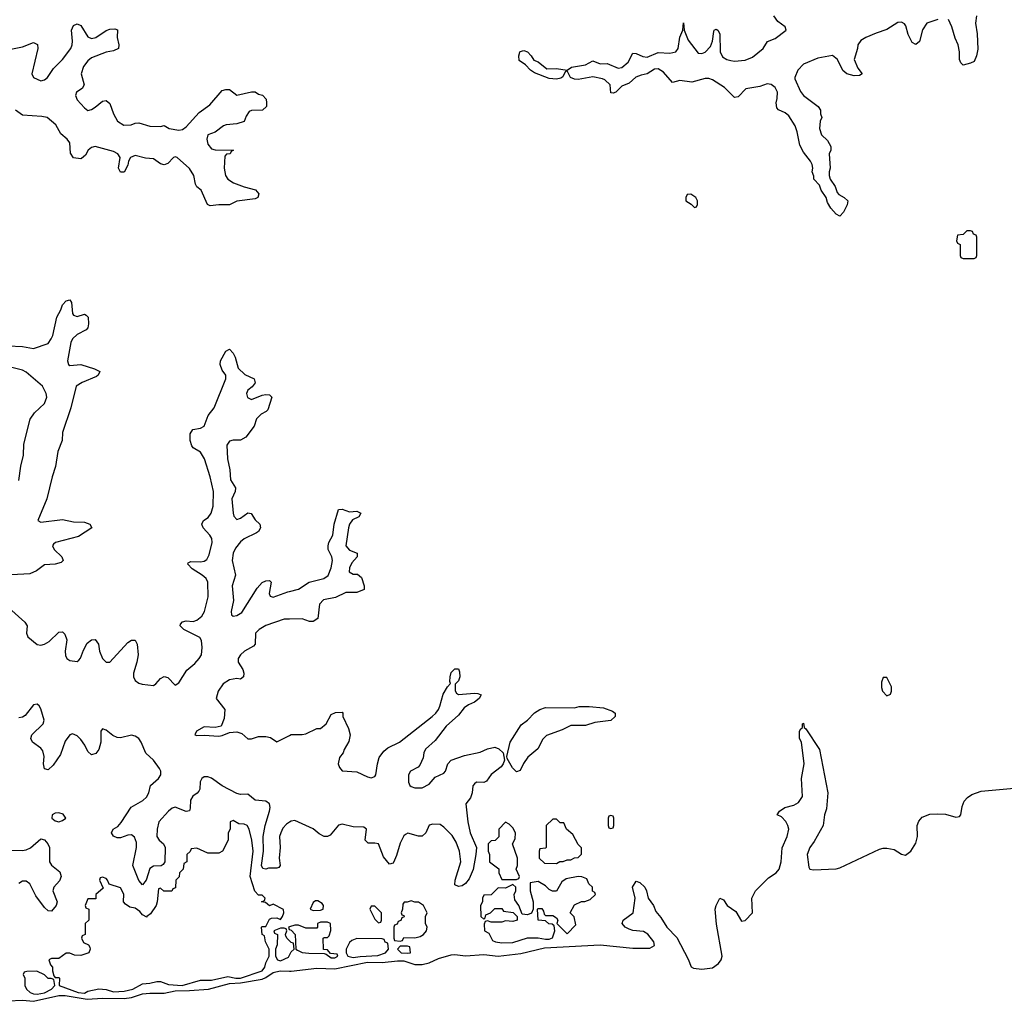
# Model space of a CAD drawing. Header units: inches. Extents: x 2710684 to 2828758, y 857022 to 965663.
# Tile 254 of 256: x 2778514 to 2783937, y 860662 to 866068. Entities that reach past the tile are written whole.
import ezdxf

# ---------------------------------------------------------------- set-up
doc = ezdxf.new("R2010")
doc.units = ezdxf.units.IN
doc.header["$MEASUREMENT"] = 0
doc.layers.add('C7876', color=7, linetype='Continuous')
doc.layers.add('C7886', color=7, linetype='Continuous')

msp = doc.modelspace()

# ---------------------------------------------------------------- linework, layer by layer
at = {"layer": 'C7876', "color": 4}
for points, elevation in [([(2778456.6, 865903.4), (2778530, 865919.5), (2778590, 865943), (2778611.8, 865931.8), (2778614.4, 865910), (2778581.3, 865770), (2778590.5, 865750), (2778630, 865731.8), (2778650, 865736.5), (2778667.6, 865750), (2778699.8, 865800.2), (2778750, 865848.7), (2778795.6, 865910), (2778803.5, 865930), (2778805.1, 865950), (2778798.7, 866010), (2778810, 866036.3), (2778830, 866045.5), (2778850, 866037.3), (2778890, 865974.9), (2778910, 865965.3), (2778932.7, 865970), (2778990, 866008.5), (2779010, 866015.8), (2779038, 866018), (2779053.4, 866013.4), (2779050.4, 865970), (2779060.5, 865930), (2779058.8, 865910), (2779030, 865897.6), (2778990, 865889.7), (2778910, 865857.7), (2778890, 865841.3), (2778865.5, 865810), (2778852.9, 865770), (2778868.2, 865710), (2778858.8, 865690), (2778827.2, 865670), (2778821.7, 865650), (2778830, 865626.7), (2778870, 865583.8), (2778890, 865568.9), (2778910, 865573.7), (2778930, 865586), (2778970, 865619.3), (2778990, 865623), (2779010, 865606.8), (2779030, 865550.8), (2779053, 865510), (2779088.2, 865488.2), (2779128, 865490), (2779150, 865499.3), (2779170, 865500.4), (2779230, 865482.6), (2779290, 865480.7), (2779310, 865486), (2779338, 865470), (2779390, 865460.4), (2779410, 865463.8), (2779430, 865479.1), (2779503.3, 865556.7), (2779561.2, 865598.8), (2779630, 865678), (2779650, 865684.7), (2779670, 865684.7), (2779710, 865652), (2779790, 865671), (2779810.8, 865670.8), (2779830, 865658), (2779852, 865652), (2779871.6, 865631.6), (2779874, 865610), (2779874, 865590), (2779852, 865570), (2779790, 865568.7), (2779778, 865562), (2779762, 865538), (2779750, 865508), (2779710, 865494), (2779651.1, 865488.9), (2779636.9, 865483.1), (2779590.8, 865449.2), (2779550, 865434), (2779544, 865410), (2779550, 865382), (2779570, 865358), (2779590, 865352), (2779692, 865350), (2779678, 865342), (2779674, 865330), (2779652.7, 865327.3), (2779643.6, 865316.4), (2779641, 865250), (2779647.7, 865210), (2779660.7, 865190), (2779691.3, 865170), (2779750, 865147.7), (2779812, 865132), (2779831.3, 865110), (2779824.7, 865090), (2779810, 865082.7), (2779710.7, 865069.3), (2779670, 865049.2), (2779610.9, 865049.1), (2779563.1, 865043.1), (2779548, 865050), (2779514, 865130), (2779490, 865148.7), (2779482, 865162), (2779473.2, 865210), (2779450, 865249), (2779382, 865310), (2779370, 865314), (2779361, 865310), (2779330, 865277.2), (2779310, 865268.7), (2779290, 865275.1), (2779250, 865301.3), (2779206, 865306), (2779150, 865320.5), (2779124, 865310), (2779114, 865290), (2779110, 865268), (2779090, 865228.7), (2779070, 865228), (2779058, 865250), (2779066.6, 865310), (2779054.5, 865330), (2779030, 865342), (2778930, 865369.4), (2778910, 865363.7), (2778890.8, 865350), (2778877.3, 865322.7), (2778855.3, 865304.7), (2778850, 865302), (2778810, 865308), (2778794, 865334), (2778789.5, 865390), (2778775.6, 865410), (2778740.3, 865440.3), (2778712.6, 865490), (2778665.2, 865530), (2778635.9, 865535.9), (2778530, 865542.9), (2778490.7, 865570.7)], 4), ([(2778450, 864272), (2778530, 864268.8), (2778590, 864258), (2778670, 864285.7), (2778688.2, 864310), (2778696.4, 864330), (2778718.5, 864430), (2778740.5, 864470), (2778750, 864498), (2778770, 864520.7), (2778790, 864526), (2778799.1, 864510), (2778804.9, 864450), (2778810, 864440.7), (2778830, 864433), (2778870, 864446.8), (2778880.7, 864440.7), (2778890.7, 864430), (2778892.8, 864392.8), (2778888.4, 864371.6), (2778879.5, 864360.5), (2778830, 864335.1), (2778805.7, 864310), (2778795.3, 864290), (2778776.4, 864190), (2778782, 864170), (2778790, 864163.8), (2778850, 864168.7), (2778926.4, 864146.4), (2778954.8, 864130), (2778946.8, 864110), (2778936.5, 864103.5), (2778857.3, 864070), (2778825.7, 864050), (2778796.1, 863930), (2778750, 863795.3), (2778747.4, 863750), (2778724.2, 863690), (2778711.7, 863608.3), (2778692, 863550), (2778662.7, 863430), (2778614.8, 863310), (2778630, 863300.5), (2778750, 863316.5), (2778810, 863302.3), (2778870, 863302), (2778901, 863290), (2778910.8, 863270), (2778837.8, 863222.2), (2778711, 863190), (2778700.5, 863179.5), (2778694.4, 863170), (2778704.4, 863150), (2778746.7, 863110), (2778752.7, 863090), (2778741.7, 863078.3), (2778710.2, 863069.7), (2778650, 863066.3), (2778607.3, 863032.7), (2778570, 863017.2), (2778469.1, 863010.9)], 4), ([(2778454.9, 862830), (2778542, 862750), (2778555.3, 862730), (2778552.4, 862690), (2778558.4, 862670), (2778610, 862627.2), (2778630, 862624), (2778651.5, 862628.5), (2778675.8, 862644.2), (2778730, 862695.3), (2778750, 862697), (2778763.4, 862683.4), (2778773.4, 862653.4), (2778764.7, 862590), (2778766.2, 862566.2), (2778774.4, 862550), (2778790, 862539.6), (2778830, 862533.7), (2778839.3, 862540.7), (2778848.6, 862551.4), (2778864.5, 862595.5), (2778885.7, 862634.3), (2778910, 862653.7), (2778930, 862654), (2778947.2, 862630), (2778952.7, 862590), (2778970, 862550.4), (2778990, 862530.4), (2779010, 862530.4), (2779110, 862638), (2779130, 862650.6), (2779150, 862650.7), (2779161.6, 862630), (2779165.8, 862570), (2779159.6, 862530), (2779141.1, 862470), (2779141.1, 862450), (2779150, 862428.4), (2779170, 862414), (2779188.1, 862408.1), (2779250, 862401.7), (2779264.5, 862410), (2779290, 862439.3), (2779310, 862450.4), (2779330, 862446), (2779370, 862404), (2779390, 862416.3), (2779433.8, 862486.2), (2779478, 862522), (2779502.6, 862550), (2779514.5, 862570), (2779519.8, 862610), (2779516, 862650), (2779505.7, 862665.7), (2779418, 862710), (2779397.6, 862730), (2779400.5, 862739.5), (2779410, 862752.9), (2779430, 862756.9), (2779470, 862754.6), (2779490, 862761.7), (2779517, 862783), (2779531.7, 862808.3), (2779551.2, 862890), (2779549.7, 862970), (2779540.5, 862990), (2779519.6, 863010), (2779463.8, 863043.8), (2779439.5, 863070), (2779442.7, 863077.3), (2779456.2, 863083.8), (2779510, 863082.2), (2779530, 863085.8), (2779544.6, 863095.4), (2779558.2, 863121.8), (2779573.3, 863190), (2779571.5, 863211.5), (2779561, 863230), (2779524.8, 863270), (2779517.7, 863290), (2779525.6, 863310), (2779552.4, 863327.6), (2779568.8, 863351.2), (2779579.2, 863390), (2779581.1, 863470), (2779563.1, 863550), (2779532.3, 863650), (2779510, 863686), (2779470, 863709.6), (2779462.2, 863722.2), (2779453.5, 863750), (2779452.5, 863787.5), (2779468.3, 863811.7), (2779510, 863819.5), (2779529.7, 863830.3), (2779551.1, 863888.9), (2779585.1, 863930), (2779649, 864090), (2779649, 864110), (2779630, 864138), (2779617.2, 864170), (2779619, 864190), (2779650, 864242), (2779670, 864254), (2779690, 864232), (2779701, 864210), (2779718, 864150), (2779754, 864114), (2779804.7, 864090), (2779810.7, 864069.3), (2779794.4, 864045.6), (2779770, 864028), (2779762.8, 864010), (2779767.9, 863987.9), (2779790, 863976), (2779850, 864001), (2779870, 864004.7), (2779890, 864002), (2779902, 863990), (2779879.8, 863920.2), (2779872, 863910), (2779844.5, 863895.5), (2779818, 863870), (2779804.7, 863830), (2779759.1, 863770), (2779730, 863752.3), (2779690, 863753.3), (2779670, 863747.3), (2779655.6, 863724.4), (2779657.7, 863650), (2779671.6, 863590), (2779674.7, 863534.7), (2779702.4, 863490), (2779700.3, 863470), (2779683.1, 863430), (2779689.1, 863350), (2779694.1, 863334.1), (2779710, 863314.9), (2779730, 863323.1), (2779770, 863352.2), (2779788.3, 863348.3), (2779810, 863313.4), (2779836.3, 863290), (2779840.4, 863270), (2779828.4, 863250), (2779817.8, 863242.2), (2779750.6, 863210), (2779730, 863193.6), (2779702.2, 863157.8), (2779690.2, 863130), (2779684.9, 863090), (2779703.1, 863010), (2779684, 862950), (2779691.3, 862870), (2779678, 862810), (2779680.5, 862790), (2779690, 862783.1), (2779710, 862786.3), (2779737.1, 862802.9), (2779821.8, 862938.2), (2779850, 862968.5), (2779870, 862977.6), (2779890, 862979.1), (2779899.1, 862970), (2779888.8, 862908.8), (2779893.2, 862893.2), (2779910, 862888.8), (2779990, 862916.9), (2780000, 862919.4)], 4), ([(2778509.6, 863530), (2778520.5, 863610), (2778535.8, 863670), (2778537.6, 863730), (2778572.3, 863867.8), (2778596.3, 863903.7), (2778650, 863955.5), (2778662.6, 863990), (2778660.4, 864010), (2778640.5, 864050), (2778550, 864128), (2778530, 864137.7), (2778470, 864153)], 4), ([(2780000, 862767.3), (2779970, 862766.4), (2779870, 862731.9), (2779833.7, 862710), (2779813.1, 862690), (2779811.5, 862628.5), (2779802, 862618), (2779752.7, 862590), (2779730, 862571.3), (2779716.5, 862550), (2779718, 862530), (2779743.7, 862490), (2779748.5, 862470), (2779747.3, 862450), (2779730, 862437), (2779710, 862440.5), (2779670, 862433.5), (2779634.9, 862410), (2779607.7, 862370), (2779595.8, 862330), (2779643.1, 862270), (2779639.3, 862220.7), (2779623, 862177), (2779590.6, 862169.4), (2779530, 862173.3), (2779487.7, 862150), (2779478, 862130), (2779490, 862126), (2779530, 862128.8), (2779610, 862122.4), (2779630, 862125.5), (2779670, 862142), (2779710, 862145.5), (2779737.1, 862137.1), (2779770, 862107.7), (2779790, 862108), (2779830, 862120.4), (2779870, 862121.3), (2779895.2, 862115.2), (2779930, 862091.3), (2780000, 862126.7)], 4), ([(2780000, 861648.4), (2779982.5, 861637.5), (2779964.1, 861615.9), (2779951.4, 861590), (2779945.2, 861570), (2779949.1, 861510), (2779942.4, 861450), (2779948.4, 861410), (2779941.1, 861398.9), (2779930, 861394.7), (2779884.9, 861395), (2779870, 861389.6), (2779853.6, 861393.6), (2779846.2, 861410), (2779857.2, 861490), (2779854.8, 861570), (2779866.6, 861630), (2779889.8, 861710), (2779893.3, 861730), (2779889.6, 861750), (2779870, 861764.4), (2779810, 861769.7), (2779770, 861802.6), (2779730, 861801.4), (2779710, 861806.4), (2779629.8, 861849.9), (2779570.8, 861890.8), (2779550, 861898.5), (2779530, 861899.1), (2779517.6, 861890), (2779508.3, 861871.7), (2779505.5, 861830), (2779500.2, 861819.8), (2779491.8, 861808.2), (2779467.6, 861792.4), (2779453.8, 861770), (2779453.5, 861726.5), (2779448.5, 861711.5), (2779430, 861707.2), (2779370.7, 861730.7), (2779353.8, 861726.2), (2779333.1, 861710), (2779280.9, 861650), (2779270.2, 861610), (2779269.1, 861570), (2779282.6, 861550), (2779305.3, 861530), (2779315.6, 861510), (2779312.7, 861430), (2779304.8, 861415.2), (2779292.3, 861407.7), (2779250, 861407.1), (2779230, 861393.6), (2779210, 861329.2), (2779190, 861304.5), (2779170, 861327), (2779136.4, 861410), (2779157.2, 861510), (2779156.6, 861536.6), (2779145.6, 861565.6), (2779130, 861578.9), (2779110, 861577.2), (2779070, 861563.5), (2779050, 861563.5), (2779031, 861571), (2779018.9, 861590), (2779029.6, 861610), (2779054.2, 861625.8), (2779073.4, 861646.6), (2779128.3, 861731.7), (2779191.5, 861768.5), (2779213.2, 861786.8), (2779225.1, 861810), (2779233.7, 861850), (2779278.9, 861890), (2779291.2, 861910), (2779291.6, 861930), (2779284.4, 861944.4), (2779250.6, 861990.6), (2779209, 862029), (2779183, 862090), (2779170, 862109.5), (2779150, 862122.6), (2779130, 862127.2), (2779070, 862113.1), (2779050, 862114.7), (2779026.1, 862126.1), (2778990, 862156.2), (2778970, 862162.7), (2778961.6, 862150), (2778960.2, 862090), (2778949, 862050), (2778933.4, 862026.6), (2778910, 862018.9), (2778890, 862037.6), (2778873.5, 862073.5), (2778850, 862104.7), (2778830, 862124.7), (2778805.3, 862134.7), (2778790, 862129.5), (2778764.3, 862095.7), (2778738.9, 862021.1), (2778697.7, 861962.3), (2778670, 861937.6), (2778650, 861942.7), (2778644.4, 861970), (2778648.6, 862010), (2778641.2, 862041.2), (2778630, 862056.9), (2778584.7, 862090), (2778575.4, 862110), (2778580.5, 862130), (2778642.4, 862190), (2778649.6, 862210), (2778630, 862273.2), (2778620.7, 862290), (2778610, 862298.7), (2778590, 862295.1), (2778544, 862236), (2778530, 862227.2), (2778510, 862222.7)], 4), ([(2778470, 861495.3), (2778527.2, 861492.8), (2778550, 861496.9), (2778573.1, 861506.9), (2778630, 861557.6), (2778651.3, 861551.3), (2778668.7, 861530), (2778677.3, 861510), (2778678.3, 861430), (2778690, 861412.4), (2778735.4, 861375.4), (2778742.7, 861350), (2778733.4, 861326.6), (2778701.7, 861290), (2778696.9, 861270), (2778719.5, 861210), (2778714, 861190), (2778690, 861158), (2778670, 861160.7), (2778650, 861178.4), (2778602.9, 861242.9), (2778570, 861309.4), (2778550, 861324.7), (2778530, 861324.7), (2778508.4, 861311.6)], 4), ([(2780000, 860995.4), (2779987.3, 861007.3), (2779980.4, 861020.4), (2779978, 861030), (2779986, 861050), (2779982, 861062), (2779970, 861066), (2779950, 861066), (2779914, 861050), (2779918, 861038), (2779934, 861030), (2779932.7, 860972.7), (2779922, 860950), (2779922, 860910), (2779934, 860890), (2779950, 860884.7), (2779994.6, 860905.4), (2780000, 860915.5)], 8), ([(2780000, 861072), (2779994, 861070), (2779998, 861058), (2780000, 861057.3)], 8), ([(2778450, 860665.1), (2778530, 860667.9), (2778590, 860662.3), (2778730, 860693.4), (2778764.9, 860695), (2778885.6, 860674.4), (2778970, 860679.7), (2779090, 860677.8), (2779130, 860684), (2779190, 860702.7), (2779230, 860707.2), (2779310, 860706.6), (2779370, 860720.4), (2779450, 860721.1), (2779553.2, 860730), (2779670, 860760.4), (2779730, 860764.2), (2779850, 860784.8), (2779870, 860792.7), (2779910, 860820.6), (2779949.2, 860830.8), (2780000, 860829.2)], 4)]:
    msp.add_lwpolyline(points, dxfattribs=dict(at, elevation=elevation))
at = {"layer": 'C7876', "color": 4, "elevation": 8}
for points in [[(2778730, 861701.2), (2778710, 861699), (2778692, 861690), (2778691.3, 861670), (2778710, 861656), (2778730, 861651.3), (2778750, 861658), (2778768, 861670), (2778752.9, 861692.9)], [(2779690, 861658), (2779674, 861650), (2779674, 861610), (2779662, 861590), (2779662, 861550), (2779631.3, 861488.7), (2779610, 861478), (2779550, 861478), (2779490, 861506), (2779458, 861502), (2779452.7, 861487.3), (2779434, 861470), (2779434, 861430), (2779418, 861422), (2779414, 861390), (2779394, 861370), (2779392.7, 861347.3), (2779374, 861330), (2779372.7, 861287.3), (2779358, 861282), (2779352, 861268), (2779308, 861268), (2779290, 861286), (2779278, 861282), (2779272, 861210), (2779264.7, 861190), (2779235.3, 861144.7), (2779214, 861130), (2779214, 861126), (2779190, 861138), (2779176.5, 861156.5), (2779150, 861175.3), (2779120.4, 861180.4), (2779096.4, 861196.4), (2779086, 861210), (2779087.3, 861252.7), (2779070, 861288), (2779007.3, 861307.3), (2778998, 861330), (2778990, 861338), (2778970, 861346), (2778958, 861342), (2778954, 861330), (2778974, 861286), (2778934, 861250), (2778932.7, 861227.3), (2778890, 861226), (2778874, 861190), (2778878, 861178), (2778894, 861170), (2778894, 861110), (2778874, 861090), (2778874, 861030), (2778858, 861022), (2778854, 861010), (2778865.4, 860985.4), (2778892.7, 860972.7), (2778899.6, 860959.6), (2778902, 860950), (2778894, 860930), (2778850, 860915.3), (2778816.4, 860916.4), (2778790, 860928), (2778770, 860928), (2778730, 860898), (2778690, 860898), (2778674, 860890), (2778683.6, 860863.6), (2778694, 860850), (2778694, 860830), (2778702, 860802), (2778710, 860794), (2778730, 860794), (2778734, 860790), (2778732, 860750), (2778836, 860710), (2778870, 860708), (2778890, 860718.8), (2778950, 860731), (2778990, 860728.2), (2779030, 860714.9), (2779090, 860718.7), (2779137.2, 860730), (2779190, 860759.1), (2779230, 860762), (2779270, 860771.3), (2779290, 860771.3), (2779334.4, 860754.4), (2779408, 860750), (2779510, 860778), (2779570, 860778.8), (2779661.2, 860798.8), (2779704.7, 860790), (2779730, 860790.4), (2779849, 860830), (2779864, 860850), (2779870, 860874), (2779888, 860910), (2779888.7, 860930), (2779888, 860950), (2779868, 860990), (2779862, 861022), (2779848.7, 861030), (2779846, 861070), (2779850, 861074), (2779870, 861074), (2779890, 861114), (2779900.4, 861119.6), (2779930, 861122), (2779950, 861112), (2779962, 861130), (2779968, 861150), (2779967.3, 861167.3), (2779910, 861198), (2779890, 861188), (2779867.3, 861207.3), (2779846, 861210), (2779862, 861218), (2779866, 861230), (2779850, 861246), (2779830, 861246), (2779808.4, 861268.4), (2779784, 861350), (2779799, 861490), (2779792.7, 861550), (2779778, 861610), (2779766, 861630), (2779750, 861638), (2779720.4, 861640.4)], [(2778608.4, 860828.4), (2778552.7, 860827.3), (2778538, 860822), (2778534, 860810), (2778542, 860790), (2778542, 860750), (2778551, 860730), (2778571, 860710), (2778590, 860703.7), (2778610, 860701.7), (2778650, 860708.2), (2778689.2, 860730), (2778708, 860750), (2778702, 860782), (2778688, 860788), (2778670, 860788.7), (2778650, 860808)]]:
    msp.add_lwpolyline(points, close=True, dxfattribs=at)
at = {"layer": 'C7886', "color": 4}
for points, elevation in [([(2783571.3, 866070), (2783510, 866049.4), (2783486.6, 866013.4), (2783470, 865949), (2783450, 865932.7), (2783430, 865942.7), (2783407, 865987), (2783394.4, 866034.4), (2783386, 866046), (2783370, 866055.4), (2783350, 866052.4), (2783290, 866015.1), (2783230, 865994.7), (2783173.4, 865970), (2783146.7, 865953.3), (2783130.3, 865930), (2783128.5, 865910), (2783110.5, 865850), (2783130, 865802), (2783154, 865770), (2783139.6, 865760.4), (2783110, 865759), (2783069, 865770), (2783047.9, 865787.9), (2783017, 865850), (2782990, 865871.8), (2782910, 865856.4), (2782830, 865823), (2782800.3, 865790), (2782782, 865750), (2782783, 865743), (2782813.7, 865673.7), (2782830.6, 865650.6), (2782910.6, 865590.6), (2782924.7, 865570), (2782924.7, 865550), (2782931.3, 865530), (2782922, 865510), (2782918, 865470), (2782930, 865434), (2782963.6, 865403.6), (2782982, 865370), (2782982, 865350), (2782972, 865330), (2782978, 865250), (2782971.3, 865230), (2782971.3, 865210), (2782978, 865190), (2783004.7, 865150), (2783016.9, 865116.9), (2783025.4, 865105.4), (2783054, 865090), (2783074, 865070), (2783071.6, 865048.4), (2783051.6, 865008.4), (2783030, 864986), (2783010, 864998), (2782982, 865030), (2782962, 865062), (2782955.3, 865090), (2782928.7, 865130), (2782918, 865158), (2782888, 865190), (2782887.3, 865207.3), (2782878, 865230), (2782882, 865250), (2782878, 865270), (2782868.9, 865288.9), (2782830, 865338), (2782810, 865378), (2782796, 865450), (2782783.9, 865483.9), (2782750, 865539.3), (2782730, 865555.1), (2782692.1, 865572.1), (2782683.9, 865583.9), (2782679.5, 865610), (2782686.3, 865633.7), (2782688, 865670), (2782674.5, 865694.5), (2782652.1, 865712.1), (2782630, 865715.4), (2782590, 865700.4), (2782512.8, 865687.2), (2782470, 865642.7), (2782450, 865639.3), (2782395.6, 865695.6), (2782330, 865738), (2782310, 865744.7), (2782290, 865744.2), (2782215.3, 865724.7), (2782150, 865732.8), (2782110, 865722.9), (2782059.1, 865779.1), (2782030, 865797.4), (2782010, 865795.1), (2781970, 865769.5), (2781936.3, 865763.7), (2781907.9, 865752.1), (2781870, 865719), (2781830, 865702), (2781798, 865670), (2781783.1, 865663.1), (2781770, 865666), (2781765.2, 865710), (2781736.9, 865736.9), (2781723.3, 865743.3), (2781670, 865753.2), (2781590, 865739.3), (2781570, 865741.2), (2781548, 865750), (2781530, 865786), (2781518, 865782), (2781505.4, 865754.6), (2781493.7, 865746.3), (2781470, 865741.2), (2781430, 865744), (2781350, 865775.3), (2781328, 865790), (2781300.4, 865820.4), (2781264, 865844), (2781262, 865870), (2781268, 865890), (2781270, 865894), (2781290, 865898), (2781310, 865891.3), (2781331.3, 865870), (2781346, 865846), (2781370, 865836), (2781418, 865798), (2781470, 865798.8), (2781528.9, 865791.1), (2781553.6, 865806.4), (2781630, 865820.7), (2781670, 865841), (2781710, 865826), (2781750, 865826.8), (2781810, 865801), (2781830, 865806), (2781865.1, 865834.9), (2781890, 865884.7), (2781910, 865882), (2781945.5, 865865.5), (2781970, 865862.6), (2782030, 865888.5), (2782095.4, 865884.6), (2782128.3, 865891.7), (2782141.3, 865910), (2782150, 865972), (2782166, 866010), (2782170, 866052), (2782174, 866010), (2782195.8, 865955.8), (2782250, 865884.9), (2782270, 865881.6), (2782290, 865890.4), (2782318.7, 865921.3), (2782328.6, 865950), (2782336.5, 866003.5), (2782339, 866010), (2782350, 866016.3), (2782358.8, 866010), (2782370.3, 865990.3), (2782371.6, 865891.6), (2782384.2, 865864.2), (2782409.1, 865849.1), (2782430, 865842.8), (2782450, 865840.3), (2782510, 865845.3), (2782550, 865861.3), (2782609.4, 865910), (2782631.5, 865948.5), (2782674.5, 865965.5), (2782735.1, 866010), (2782729.3, 866030), (2782690, 866058.7), (2782666.9, 866090)], 4), ([(2783783.8, 866090), (2783778, 866050), (2783786.4, 865990), (2783790, 865906), (2783782.8, 865870), (2783770, 865838), (2783751.1, 865828.9), (2783710, 865818), (2783698, 865830), (2783689.2, 865849.2), (2783689.4, 865890.6), (2783682.9, 865930), (2783666.2, 865966.2), (2783648, 866030), (2783630, 866069.3)], 4), ([(2780000, 862919.4), (2780050, 862932), (2780108.8, 862971.2), (2780189.2, 862990), (2780213.2, 863006.8), (2780229.7, 863050), (2780237, 863090), (2780232.7, 863110), (2780213.2, 863150), (2780213.2, 863170), (2780217.2, 863190), (2780238, 863230), (2780246.6, 863290), (2780270, 863371.3), (2780290, 863372), (2780330, 863358), (2780370, 863361), (2780392, 863350), (2780382, 863330), (2780346.4, 863313.6), (2780330.6, 863289.4), (2780324, 863270), (2780310.9, 863170.9), (2780330, 863146), (2780372, 863130), (2780372, 863110), (2780342.5, 863077.5), (2780330.8, 863050), (2780328.3, 863028.3), (2780350, 863014.8), (2780374.4, 863014.4), (2780396, 862996), (2780411, 862950), (2780411.3, 862930), (2780370, 862913.2), (2780310, 862913.6), (2780253.8, 862886.2), (2780186.8, 862873.2), (2780165.3, 862850), (2780156, 862770), (2780130, 862754), (2780110, 862753.2), (2780069.1, 862769.1), (2780000, 862767.3)], 4), ([(2780000, 862126.7), (2780008.9, 862131.1), (2780070, 862131), (2780090, 862136), (2780150, 862164.7), (2780170, 862164.7), (2780202, 862190), (2780230, 862242), (2780252.7, 862252.7), (2780290, 862254), (2780294, 862250), (2780294, 862230), (2780325.4, 862165.4), (2780334.8, 862130), (2780326.4, 862093.6), (2780301, 862050), (2780296, 862030), (2780275.3, 862004.7), (2780267.7, 861970), (2780274.8, 861950), (2780290.7, 861930.7), (2780370, 861926.7), (2780430, 861898), (2780450, 861893.4), (2780470, 861900.7), (2780476.2, 861910), (2780483.7, 861970), (2780494.3, 862005.7), (2780520.1, 862039.9), (2780541.5, 862058.5), (2780606.6, 862090), (2780786, 862230), (2780806, 862250), (2780821.2, 862270), (2780828.4, 862288.4), (2780845.6, 862354.4), (2780870, 862394), (2780887.3, 862412.7), (2780883.1, 862423.1), (2780884, 862450), (2780890, 862474), (2780910, 862494), (2780930, 862494), (2780936.9, 862476.9), (2780938.8, 862450), (2780930, 862428), (2780911.6, 862408.4), (2780911.6, 862371.6), (2780919.6, 862359.6), (2780931.3, 862351.3), (2781019.3, 862359.3), (2781038, 862358), (2781054.8, 862350), (2781044, 862330), (2781019.1, 862310), (2780984.8, 862295.2), (2780961.3, 862278.7), (2780930, 862238), (2780863.2, 862176.8), (2780802, 862098), (2780749.2, 862050.8), (2780740.4, 862030), (2780736.7, 862003.3), (2780718, 861962), (2780707.9, 861952.1), (2780666, 861930), (2780656, 861910), (2780656, 861870), (2780662, 861850), (2780670, 861844.7), (2780690, 861838), (2780730, 861838), (2780770, 861858), (2780802.7, 861897.3), (2780850, 861918), (2780859, 861930), (2780872.7, 861970), (2780889.6, 861990.4), (2780964.2, 862015.8), (2781050, 862034), (2781090, 862052.4), (2781130, 862061.3), (2781153.5, 862053.5), (2781176, 862030), (2781184, 861990), (2781177.3, 861970), (2781165.8, 861954.2), (2781110, 861911.6), (2781084.9, 861875.1), (2781070, 861866.6), (2781030, 861869.4), (2781019.5, 861860.5), (2781010.4, 861849.6), (2781006.7, 861810), (2780997.4, 861782.6), (2780970.7, 861750), (2780982.6, 861650), (2780995.6, 861590), (2781029.1, 861510), (2781026.9, 861470), (2781011, 861389), (2780990, 861337), (2780970, 861311.6), (2780950, 861298.4), (2780930, 861294.5), (2780910, 861304), (2780911.6, 861330), (2780942.7, 861430), (2780935.3, 861490), (2780918.3, 861538.3), (2780895, 861575), (2780850, 861622), (2780830, 861635.6), (2780790, 861638.4), (2780770, 861632), (2780750.3, 861589.6), (2780730, 861572.3), (2780710, 861571.8), (2780650.9, 861589.1), (2780638.5, 861581.5), (2780630, 861574), (2780610, 861534), (2780590, 861465.2), (2780572.6, 861427.4), (2780570, 861422.7), (2780550, 861418), (2780518.4, 861458.4), (2780490, 861529.3), (2780470, 861534), (2780432.9, 861532.9), (2780417.2, 861550), (2780424, 861610), (2780410, 861621.2), (2780350, 861622.9), (2780290, 861638), (2780270, 861632), (2780223.1, 861576.9), (2780210, 861569.3), (2780190, 861569.4), (2780163.8, 861583.8), (2780130, 861612), (2780030, 861657.4), (2780010, 861654.7), (2780000, 861648.4)], 4), ([(2780000, 860829.2), (2780010, 860828.8), (2780150, 860844.2), (2780250, 860841.1), (2780430, 860877.2), (2780510, 860876.8), (2780594.3, 860885.7), (2780630, 860884.3), (2780690, 860864.3), (2780730, 860864.6), (2780770, 860874.2), (2780821.2, 860898.8), (2780890, 860918.8), (2780910, 860920.2), (2780970, 860912.2), (2781070, 860920.9), (2781148.2, 860911.8), (2781274.8, 860925.2), (2781404, 860956), (2781710, 860973.1), (2781890, 860955.1), (2781984.4, 860955.6), (2782009.6, 860970.4), (2782005.7, 860990), (2781972.6, 861032.6), (2781950, 861046.9), (2781890, 861052.8), (2781870, 861059.7), (2781849.3, 861070), (2781832.3, 861090), (2781838, 861110), (2781892, 861150), (2781902.7, 861230), (2781889.6, 861290), (2781910, 861324.7), (2781930, 861316), (2781956, 861290), (2781966, 861270), (2781974.8, 861230), (2782004, 861190), (2782017.5, 861157.5), (2782044.4, 861124.4), (2782077.3, 861070), (2782133, 861013), (2782195.1, 860895.1), (2782212, 860852), (2782225.3, 860845.3), (2782270, 860840.1), (2782330, 860846.3), (2782362.6, 860870), (2782378, 860890), (2782382.9, 860910), (2782352, 861088), (2782344, 861170), (2782349.3, 861190.7), (2782369.1, 861230.9), (2782390, 861222), (2782411, 861190), (2782457.6, 861157.6), (2782490, 861104), (2782510, 861106.7), (2782549.5, 861150), (2782546.6, 861230), (2782566, 861270), (2782638, 861342), (2782679.5, 861370), (2782697, 861390), (2782707.3, 861430), (2782712.5, 861507.5), (2782741.2, 861570), (2782749.3, 861610), (2782745.2, 861630), (2782732.5, 861652.5), (2782710, 861678), (2782686, 861690), (2782698, 861710), (2782728, 861730), (2782777, 861743), (2782803.2, 861756.8), (2782825.2, 861790), (2782819.3, 861890), (2782834, 861970), (2782819, 862090), (2782809.3, 862110), (2782809.2, 862150), (2782816.4, 862163.6), (2782826, 862170), (2782826, 862190), (2782830, 862194), (2782834, 862170), (2782843.6, 862163.6), (2782918, 862050), (2782964.9, 861810), (2782956.8, 861723.2), (2782946, 861690), (2782938.8, 861630), (2782890, 861542), (2782866, 861510), (2782850.8, 861470), (2782860.5, 861400.5), (2782866, 861390), (2782885.7, 861385.7), (2783010, 861392.6), (2783030, 861397.8), (2783250, 861500.2), (2783270, 861505.4), (2783290, 861506.2), (2783330, 861497.7), (2783370, 861473.2), (2783392.1, 861467.9), (2783422, 861490), (2783450, 861532.4), (2783458.8, 861570), (2783457, 861630), (2783464.9, 861655.1), (2783484.2, 861675.8), (2783527.1, 861692.9), (2783570, 861695.5), (2783612.2, 861692.2), (2783670, 861676.3), (2783690, 861680.7), (2783697.8, 861690), (2783704.5, 861735.5), (2783715.8, 861764.2), (2783734.7, 861785.3), (2783758.1, 861801.9), (2783810, 861819.4), (2783990, 861835.4)], 4), ([(2780000, 861057.3), (2780010, 861054), (2780032, 861030), (2780034, 860950), (2780043.6, 860943.6), (2780070, 860932), (2780107.1, 860927.1), (2780190, 860924.7), (2780202, 860922), (2780230, 860902), (2780250, 860902), (2780266, 860910), (2780262, 860922), (2780226, 860926), (2780210, 860946), (2780188, 860948), (2780186, 861010), (2780190, 861014), (2780210, 861014), (2780218, 861022), (2780227.3, 861052.7), (2780226, 861090), (2780210, 861098), (2780170, 861098), (2780154, 861090), (2780154, 861070), (2780150, 861066), (2780090, 861066), (2780050, 861082), (2780030, 861082), (2780000, 861072)], 8), ([(2780000, 860915.5), (2780010, 860934), (2780026, 860950), (2780022, 860982), (2780010, 860986), (2780000, 860995.4)], 8)]:
    msp.add_lwpolyline(points, dxfattribs=dict(at, elevation=elevation))
for points, elevation in [([(2782210, 865108), (2782190, 865106), (2782182, 865090), (2782182, 865070), (2782212, 865052), (2782230, 865034), (2782242, 865038), (2782246, 865050), (2782246, 865070), (2782238, 865090)], 8), ([(2783750, 864906), (2783730, 864906), (2783710, 864886), (2783678, 864882), (2783674, 864850), (2783678, 864838), (2783694, 864830), (2783694, 864770), (2783698, 864758), (2783710, 864754), (2783770, 864754), (2783782, 864758), (2783786, 864770), (2783786, 864870), (2783782, 864882), (2783767.3, 864887.3), (2783762, 864902)], 8), ([(2783290, 862446), (2783270, 862446), (2783259.6, 862420.4), (2783261, 862390), (2783266, 862370), (2783290, 862344.7), (2783310, 862354), (2783315.3, 862370), (2783314.6, 862394.6)], 8), ([(2781250, 861925.2), (2781227.9, 861947.9), (2781199, 861999), (2781197.2, 862010), (2781215.1, 862090), (2781275.5, 862184.5), (2781310, 862211.3), (2781350, 862251.3), (2781378, 862270), (2781410, 862281), (2781570, 862278), (2781594.6, 862285.4), (2781650, 862286), (2781730, 862278), (2781779.6, 862259.6), (2781794, 862250), (2781794, 862230), (2781770, 862208.7), (2781682, 862198), (2781630, 862182), (2781550, 862182), (2781502, 862158), (2781414.4, 862125.6), (2781394.4, 862105.6), (2781367.9, 862052.1), (2781312.8, 862007.2), (2781288.5, 861971.5), (2781270, 861934)], 4), ([(2781190, 861648), (2781152, 861610), (2781152, 861568), (2781132.7, 861547.3), (2781110, 861546), (2781094, 861530), (2781094, 861490), (2781102, 861470), (2781102, 861430), (2781152.7, 861392.7), (2781152, 861370), (2781170, 861334), (2781250, 861334), (2781262, 861338), (2781266, 861350), (2781248.7, 861390), (2781255.3, 861410), (2781255.3, 861450), (2781228.7, 861530), (2781242, 861558), (2781244, 861590), (2781230, 861618), (2781210, 861638)], 8), ([(2781470, 861666), (2781450, 861666), (2781414, 861630), (2781414, 861510), (2781410, 861506), (2781378, 861502), (2781374, 861490), (2781374, 861450), (2781403.6, 861423.6), (2781470, 861422), (2781488.4, 861431.6), (2781507.3, 861432.7), (2781530, 861442), (2781550, 861442), (2781570, 861452), (2781590, 861454), (2781607.3, 861472.7), (2781607.3, 861507.3), (2781590, 861526), (2781560.4, 861580.4), (2781526, 861610), (2781510, 861646), (2781490, 861646)], 8), ([(2781770, 861686), (2781758, 861682), (2781754, 861670), (2781754, 861630), (2781758, 861618), (2781770, 861614), (2781782, 861618), (2781786, 861630), (2781786, 861670), (2781782, 861682)], 8), ([(2781590, 861349), (2781523.6, 861336.4), (2781499.6, 861320.4), (2781470, 861268), (2781448.4, 861268.4), (2781430, 861278), (2781410, 861298), (2781370, 861322), (2781324.7, 861315.3), (2781324.7, 861270), (2781342, 861210), (2781342, 861170), (2781332, 861148), (2781310, 861138), (2781282, 861142), (2781262, 861190), (2781240.4, 861220.4), (2781238, 861250), (2781246, 861270), (2781246, 861290), (2781230, 861306), (2781190, 861286), (2781150, 861288), (2781110, 861248), (2781070, 861246), (2781062, 861230), (2781062, 861210), (2781052, 861190), (2781054, 861130), (2781070, 861114), (2781078, 861122), (2781082, 861138), (2781106, 861150), (2781130, 861174), (2781170, 861174), (2781178, 861158), (2781231.6, 861151.6), (2781254, 861130), (2781254, 861110), (2781230, 861102), (2781190, 861106), (2781170, 861098), (2781110, 861098), (2781090, 861106), (2781078, 861102), (2781072.7, 861087.3), (2781074, 861050), (2781096.9, 861036.9), (2781118, 860998), (2781134, 860990), (2781170, 860984.7), (2781230, 860986), (2781310, 861012), (2781370, 861012), (2781410, 861004), (2781430, 861004), (2781448.9, 861011.1), (2781462, 861050), (2781458, 861078), (2781447.3, 861087.3), (2781428.4, 861088.4), (2781410, 861106), (2781368.9, 861108.9), (2781366, 861170), (2781370, 861174), (2781390, 861174), (2781399.6, 861159.6), (2781402, 861142), (2781410, 861134), (2781450, 861134), (2781470, 861122), (2781478, 861110), (2781472, 861090), (2781530, 861034), (2781576.4, 861083.6), (2781567.3, 861127.3), (2781546, 861150), (2781570, 861194), (2781608.4, 861211.6), (2781627.3, 861212.7), (2781656.4, 861223.6), (2781686, 861250), (2781682, 861262), (2781668.4, 861268.4), (2781668, 861290), (2781649, 861309), (2781636.5, 861336.5), (2781610, 861348.7)], 8), ([(2780156.4, 861216.4), (2780143.6, 861216.4), (2780130, 861206), (2780114, 861170), (2780130, 861162), (2780170, 861164.7), (2780186, 861170), (2780188, 861190), (2780180.4, 861200.4)], 8), ([(2780670, 861215.3), (2780648, 861208), (2780632, 861208), (2780623.6, 861196.4), (2780622, 861170), (2780614, 861150), (2780618, 861138), (2780630, 861134), (2780631.6, 861128.4), (2780618, 861122), (2780612.7, 861107.3), (2780598, 861102), (2780592.7, 861087.3), (2780578, 861082), (2780574, 861070), (2780574, 861010), (2780578, 860998), (2780610, 860994), (2780622, 860998), (2780630, 861014), (2780690, 861011.3), (2780720.2, 861019.8), (2780738, 861030), (2780755.3, 861050), (2780758, 861070), (2780748.4, 861091.6), (2780748, 861130), (2780758, 861150), (2780738, 861190), (2780710, 861208.7), (2780690, 861208.7)], 8), ([(2780470, 861186), (2780450, 861186), (2780442, 861170), (2780470, 861114), (2780490, 861094), (2780502, 861098), (2780506, 861110), (2780506, 861150)], 8), ([(2780370, 861008), (2780343.6, 860996.4), (2780330, 860986), (2780312, 860950), (2780312, 860930), (2780322, 860910), (2780350, 860904), (2780390, 860908.5), (2780486, 860914), (2780528, 860930), (2780546, 860950), (2780542, 860982), (2780527.3, 860987.3), (2780522, 861002), (2780510, 861006)], 8), ([(2780650, 860966), (2780610, 860966), (2780594, 860950), (2780614, 860930), (2780650, 860927.3), (2780666, 860930), (2780662, 860962)], 8)]:
    msp.add_lwpolyline(points, close=True, dxfattribs=dict(at, elevation=elevation))

doc.saveas('drawing.dxf')
